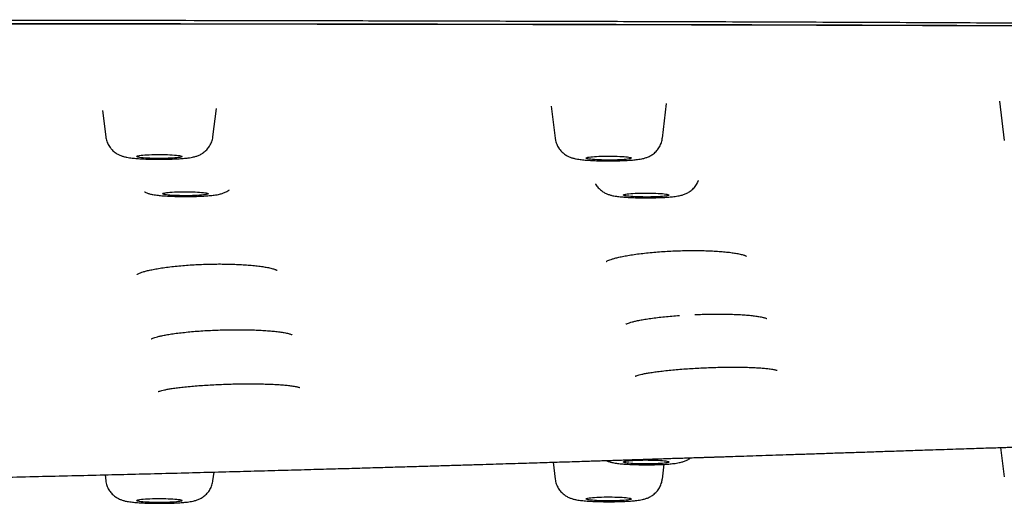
# Model space of a CAD drawing. Header units: millimetres. Extents: x 8 to 1894, y 12 to 2738.
# Tile 142 of 158: x 1135 to 1178, y 2656 to 2678. Entities that reach past the tile are written whole.
import ezdxf

# ---------------------------------------------------------------- set-up
doc = ezdxf.new("R2010")
doc.units = ezdxf.units.MM

msp = doc.modelspace()

# ---------------------------------------------------------------- linework, layer by layer
at = {"color": 7, "linetype": 'Continuous', "lineweight": 30}
for p, q in [((1163.156, 2672.447), (1163.345, 2673.982)), ((1177.991, 2674.085), (1178.205, 2672.352)), ((1138.522, 2673.665), (1138.663, 2672.517)), ((1143.379, 2672.517), (1143.532, 2673.759)), ((1158.265, 2673.866), (1158.44, 2672.447)), ((1178.045, 2658.829), (1178.205, 2657.531)), ((1158.348, 2658.182), (1158.44, 2657.437)), ((1163.156, 2657.437), (1163.236, 2658.089)), ((1138.631, 2657.626), (1138.663, 2657.367)), ((1143.379, 2657.367), (1143.426, 2657.748))]:
    msp.add_line(p, q, dxfattribs=at)
at = {"color": 7, "linetype": 'Continuous', "lineweight": 30, "flags": 128}
for points in [[(1140.024, 2671.638), (1140.022, 2671.648), (1140.034, 2671.659), (1140.06, 2671.669), (1140.099, 2671.678), (1140.152, 2671.688), (1140.216, 2671.696), (1140.292, 2671.704), (1140.378, 2671.711), (1140.473, 2671.718), (1140.576, 2671.723), (1140.685, 2671.727), (1140.799, 2671.73), (1140.916, 2671.731), (1141.034, 2671.732), (1141.152, 2671.731), (1141.269, 2671.729), (1141.381, 2671.726), (1141.489, 2671.722), (1141.59, 2671.716), (1141.684, 2671.71), (1141.768, 2671.703), (1141.841, 2671.694), (1141.903, 2671.686), (1141.952, 2671.676), (1141.989, 2671.666), (1142.012, 2671.656), (1142.021, 2671.646), (1142.016, 2671.636), (1141.997, 2671.626), (1141.964, 2671.616), (1141.918, 2671.606), (1141.859, 2671.597), (1141.789, 2671.589), (1141.708, 2671.581), (1141.617, 2671.575), (1141.518, 2671.569), (1141.412, 2671.564), (1141.3, 2671.561), (1141.185, 2671.559), (1141.067, 2671.558), (1140.949, 2671.558), (1140.831, 2671.559), (1140.716, 2671.562), (1140.606, 2671.565), (1140.501, 2671.57), (1140.404, 2671.576), (1140.315, 2671.583), (1140.236, 2671.591), (1140.168, 2671.599), (1140.113, 2671.608), (1140.07, 2671.618), (1140.04, 2671.628), (1140.024, 2671.638)], [(1159.8, 2671.569), (1159.8, 2671.579), (1159.813, 2671.59), (1159.841, 2671.6), (1159.882, 2671.609), (1159.936, 2671.618), (1160.002, 2671.627), (1160.079, 2671.635), (1160.166, 2671.642), (1160.262, 2671.648), (1160.366, 2671.653), (1160.475, 2671.657), (1160.589, 2671.66), (1160.707, 2671.661), (1160.825, 2671.661), (1160.943, 2671.661), (1161.059, 2671.658), (1161.171, 2671.655), (1161.279, 2671.651), (1161.379, 2671.645), (1161.471, 2671.639), (1161.554, 2671.631), (1161.626, 2671.623), (1161.686, 2671.614), (1161.735, 2671.605), (1161.769, 2671.595), (1161.791, 2671.585), (1161.798, 2671.575), (1161.791, 2671.564), (1161.771, 2671.554), (1161.736, 2671.544), (1161.689, 2671.535), (1161.629, 2671.526), (1161.557, 2671.518), (1161.475, 2671.51), (1161.383, 2671.504), (1161.283, 2671.498), (1161.176, 2671.494), (1161.064, 2671.49), (1160.948, 2671.488), (1160.83, 2671.487), (1160.712, 2671.487), (1160.595, 2671.489), (1160.48, 2671.492), (1160.37, 2671.496), (1160.266, 2671.501), (1160.17, 2671.507), (1160.082, 2671.513), (1160.005, 2671.521), (1159.938, 2671.53), (1159.884, 2671.539), (1159.842, 2671.549), (1159.814, 2671.559), (1159.8, 2671.569)], [(1141.164, 2670.004), (1141.171, 2670.015), (1141.192, 2670.025), (1141.227, 2670.035), (1141.275, 2670.044), (1141.335, 2670.053), (1141.407, 2670.061), (1141.489, 2670.069), (1141.581, 2670.075), (1141.682, 2670.081), (1141.789, 2670.085), (1141.901, 2670.088), (1142.017, 2670.091), (1142.135, 2670.092), (1142.253, 2670.091), (1142.37, 2670.09), (1142.485, 2670.087), (1142.594, 2670.083), (1142.698, 2670.078), (1142.794, 2670.072), (1142.882, 2670.065), (1142.959, 2670.057), (1143.025, 2670.049), (1143.08, 2670.04), (1143.121, 2670.03), (1143.149, 2670.02), (1143.163, 2670.01), (1143.163, 2669.999), (1143.149, 2669.989), (1143.121, 2669.979), (1143.08, 2669.969), (1143.025, 2669.96), (1142.959, 2669.952), (1142.882, 2669.944), (1142.794, 2669.937), (1142.698, 2669.931), (1142.594, 2669.926), (1142.485, 2669.922), (1142.37, 2669.919), (1142.253, 2669.918), (1142.135, 2669.917), (1142.017, 2669.918), (1141.901, 2669.92), (1141.789, 2669.924), (1141.682, 2669.928), (1141.581, 2669.934), (1141.489, 2669.94), (1141.407, 2669.948), (1141.335, 2669.956), (1141.275, 2669.965), (1141.227, 2669.974), (1141.192, 2669.984), (1141.171, 2669.994), (1141.164, 2670.004)], [(1161.445, 2669.947), (1161.452, 2669.957), (1161.473, 2669.967), (1161.507, 2669.977), (1161.555, 2669.987), (1161.615, 2669.996), (1161.687, 2670.004), (1161.77, 2670.011), (1161.862, 2670.018), (1161.962, 2670.023), (1162.069, 2670.028), (1162.181, 2670.031), (1162.297, 2670.033), (1162.415, 2670.034), (1162.534, 2670.034), (1162.651, 2670.032), (1162.765, 2670.029), (1162.875, 2670.026), (1162.979, 2670.021), (1163.075, 2670.015), (1163.162, 2670.008), (1163.24, 2670), (1163.306, 2669.991), (1163.36, 2669.982), (1163.401, 2669.972), (1163.429, 2669.962), (1163.443, 2669.952), (1163.443, 2669.942), (1163.429, 2669.931), (1163.401, 2669.921), (1163.36, 2669.912), (1163.306, 2669.903), (1163.24, 2669.894), (1163.162, 2669.886), (1163.075, 2669.879), (1162.979, 2669.873), (1162.875, 2669.868), (1162.765, 2669.864), (1162.651, 2669.862), (1162.534, 2669.86), (1162.415, 2669.86), (1162.297, 2669.861), (1162.181, 2669.863), (1162.069, 2669.866), (1161.962, 2669.871), (1161.862, 2669.876), (1161.77, 2669.883), (1161.687, 2669.89), (1161.615, 2669.898), (1161.555, 2669.907), (1161.507, 2669.917), (1161.473, 2669.926), (1161.452, 2669.937), (1161.445, 2669.947)], [(1161.445, 2658.192), (1161.452, 2658.202), (1161.473, 2658.212), (1161.507, 2658.222), (1161.555, 2658.231), (1161.615, 2658.24), (1161.687, 2658.249), (1161.77, 2658.256), (1161.862, 2658.262), (1161.962, 2658.268), (1162.069, 2658.272), (1162.181, 2658.276), (1162.297, 2658.278), (1162.415, 2658.279), (1162.534, 2658.278), (1162.651, 2658.277), (1162.765, 2658.274), (1162.875, 2658.27), (1162.979, 2658.265), (1163.075, 2658.259), (1163.162, 2658.252), (1163.24, 2658.244), (1163.306, 2658.236), (1163.36, 2658.227), (1163.401, 2658.217), (1163.429, 2658.207), (1163.443, 2658.197), (1163.443, 2658.186), (1163.429, 2658.176), (1163.401, 2658.166), (1163.36, 2658.156), (1163.306, 2658.147), (1163.24, 2658.139), (1163.162, 2658.131), (1163.075, 2658.124), (1162.979, 2658.118), (1162.875, 2658.113), (1162.765, 2658.109), (1162.651, 2658.106), (1162.534, 2658.105), (1162.415, 2658.104), (1162.297, 2658.105), (1162.181, 2658.108), (1162.069, 2658.111), (1161.962, 2658.115), (1161.862, 2658.121), (1161.77, 2658.127), (1161.687, 2658.135), (1161.615, 2658.143), (1161.555, 2658.152), (1161.507, 2658.161), (1161.473, 2658.171), (1161.452, 2658.181), (1161.445, 2658.192)], [(1159.8, 2656.57), (1159.814, 2656.58), (1159.842, 2656.59), (1159.884, 2656.6), (1159.938, 2656.609), (1160.005, 2656.617), (1160.082, 2656.625), (1160.17, 2656.632), (1160.266, 2656.638), (1160.37, 2656.643), (1160.48, 2656.647), (1160.595, 2656.65), (1160.712, 2656.651), (1160.83, 2656.651), (1160.948, 2656.65), (1161.064, 2656.648), (1161.176, 2656.645), (1161.283, 2656.64), (1161.383, 2656.635), (1161.475, 2656.628), (1161.557, 2656.621), (1161.629, 2656.613), (1161.689, 2656.604), (1161.736, 2656.594), (1161.771, 2656.584), (1161.791, 2656.574), (1161.798, 2656.564), (1161.791, 2656.554), (1161.769, 2656.543), (1161.735, 2656.534), (1161.686, 2656.524), (1161.626, 2656.515), (1161.554, 2656.507), (1161.471, 2656.5), (1161.379, 2656.493), (1161.279, 2656.488), (1161.171, 2656.483), (1161.059, 2656.48), (1160.943, 2656.478), (1160.825, 2656.477), (1160.707, 2656.477), (1160.589, 2656.479), (1160.475, 2656.482), (1160.366, 2656.486), (1160.262, 2656.491), (1160.166, 2656.497), (1160.079, 2656.504), (1160.002, 2656.511), (1159.936, 2656.52), (1159.882, 2656.529), (1159.841, 2656.539), (1159.813, 2656.549), (1159.8, 2656.559), (1159.8, 2656.57)], [(1140.024, 2656.501), (1140.04, 2656.511), (1140.07, 2656.521), (1140.113, 2656.53), (1140.168, 2656.539), (1140.236, 2656.548), (1140.315, 2656.556), (1140.404, 2656.562), (1140.501, 2656.568), (1140.606, 2656.573), (1140.716, 2656.577), (1140.831, 2656.579), (1140.949, 2656.581), (1141.067, 2656.581), (1141.185, 2656.58), (1141.3, 2656.578), (1141.412, 2656.574), (1141.518, 2656.57), (1141.617, 2656.564), (1141.708, 2656.557), (1141.789, 2656.55), (1141.859, 2656.541), (1141.918, 2656.532), (1141.964, 2656.523), (1141.997, 2656.513), (1142.016, 2656.503), (1142.021, 2656.492), (1142.012, 2656.482), (1141.989, 2656.472), (1141.952, 2656.462), (1141.903, 2656.453), (1141.841, 2656.444), (1141.768, 2656.436), (1141.684, 2656.429), (1141.59, 2656.422), (1141.489, 2656.417), (1141.381, 2656.413), (1141.269, 2656.409), (1141.152, 2656.408), (1141.034, 2656.407), (1140.916, 2656.407), (1140.799, 2656.409), (1140.685, 2656.412), (1140.576, 2656.416), (1140.473, 2656.421), (1140.378, 2656.427), (1140.292, 2656.434), (1140.216, 2656.442), (1140.152, 2656.451), (1140.099, 2656.46), (1140.06, 2656.47), (1140.034, 2656.48), (1140.022, 2656.49), (1140.024, 2656.501)]]:
    msp.add_lwpolyline(points, dxfattribs=at)
at = {"color": 7, "linetype": 'Continuous', "lineweight": 30}
for points, knots in [([(1269.53, 2668.346), (1269.528, 2668.418), (1269.524, 2668.561), (1269.495, 2668.774), (1269.45, 2668.985), (1269.388, 2669.194), (1269.312, 2669.398), (1269.224, 2669.599), (1269.123, 2669.795), (1269.011, 2669.987), (1268.887, 2670.177), (1268.753, 2670.363), (1268.609, 2670.546), (1268.456, 2670.725), (1268.331, 2670.86), (1268.241, 2670.953), (1268.191, 2671.003), (1268.139, 2671.054), (1268.086, 2671.104), (1268.029, 2671.158), (1267.939, 2671.241), (1267.815, 2671.352), (1267.632, 2671.509), (1267.418, 2671.684), (1267.168, 2671.877), (1266.908, 2672.066), (1266.638, 2672.253), (1266.44, 2672.381), (1266.326, 2672.454), (1266.298, 2672.471), (1266.27, 2672.489), (1266.242, 2672.507), (1266.211, 2672.526), (1266.178, 2672.546), (1266.141, 2672.569), (1266.057, 2672.621), (1265.926, 2672.701), (1265.749, 2672.808), (1265.568, 2672.916), (1265.381, 2673.026), (1265.188, 2673.137), (1264.999, 2673.245), (1264.812, 2673.348), (1264.628, 2673.448), (1264.454, 2673.54), (1264.289, 2673.625), (1264.133, 2673.703), (1263.996, 2673.77), (1263.878, 2673.826), (1263.782, 2673.87), (1263.715, 2673.9), (1263.678, 2673.917), (1263.667, 2673.922), (1263.655, 2673.927), (1263.644, 2673.932), (1263.632, 2673.937), (1263.551, 2673.973), (1263.395, 2674.038), (1263.156, 2674.133), (1262.908, 2674.223), (1262.651, 2674.31), (1262.403, 2674.388), (1262.168, 2674.457), (1261.946, 2674.518), (1261.718, 2674.577), (1261.471, 2674.637), (1261.131, 2674.715), (1260.684, 2674.809), (1260.118, 2674.919), (1259.51, 2675.028), (1258.86, 2675.135), (1258.156, 2675.244), (1257.401, 2675.352), (1256.595, 2675.461), (1255.755, 2675.566), (1254.883, 2675.668), (1253.977, 2675.768), (1253.055, 2675.863), (1252.12, 2675.955), (1251.174, 2676.042), (1250.199, 2676.127), (1249.194, 2676.211), (1248.14, 2676.294), (1247.037, 2676.376), (1245.884, 2676.458), (1244.704, 2676.536), (1243.498, 2676.612), (1242.265, 2676.685), (1241.143, 2676.747), (1240.141, 2676.8), (1239.266, 2676.844), (1238.379, 2676.886), (1237.48, 2676.927), (1236.569, 2676.966), (1235.646, 2677.003), (1234.648, 2677.042), (1233.571, 2677.08), (1232.413, 2677.118), (1231.239, 2677.153), (1230.239, 2677.18), (1229.42, 2677.2), (1228.785, 2677.215), (1228.146, 2677.229), (1227.518, 2677.241), (1226.918, 2677.252), (1226.242, 2677.263), (1225.464, 2677.275), (1224.556, 2677.286), (1223.61, 2677.295), (1222.667, 2677.302), (1221.73, 2677.308), (1221.05, 2677.311), (1220.599, 2677.313), (1220.385, 2677.314), (1220.169, 2677.314), (1219.952, 2677.315), (1219.734, 2677.316), (1219.514, 2677.316), (1217.95, 2677.319), (1215.031, 2677.326), (1210.743, 2677.342), (1206.417, 2677.361), (1202.054, 2677.383), (1197.682, 2677.407), (1193.302, 2677.433), (1188.915, 2677.459), (1184.497, 2677.484), (1180.048, 2677.508), (1175.568, 2677.53), (1171.058, 2677.549), (1166.517, 2677.566), (1162.793, 2677.578), (1159.892, 2677.586), (1157.824, 2677.592), (1155.77, 2677.597), (1153.736, 2677.603), (1151.726, 2677.607), (1149.723, 2677.612), (1146.419, 2677.619), (1141.823, 2677.627), (1135.946, 2677.637), (1131.673, 2677.643), (1128.994, 2677.647), (1127.898, 2677.649), (1126.802, 2677.65), (1125.708, 2677.651), (1124.615, 2677.653), (1123.549, 2677.654), (1121.906, 2677.656), (1119.669, 2677.658), (1116.883, 2677.66), (1114.137, 2677.662), (1111.435, 2677.664), (1108.69, 2677.665), (1105.901, 2677.667), (1103.087, 2677.668), (1100.247, 2677.668), (1097.383, 2677.669), (1094.477, 2677.669), (1092.526, 2677.669), (1091.543, 2677.669)], [0, 0, 0, 0, 0.009695, 0.019246, 0.028652, 0.037915, 0.047033, 0.055848, 0.064525, 0.073062, 0.081461, 0.08972, 0.097841, 0.105822, 0.113666, 0.11594, 0.118203, 0.120454, 0.122694, 0.125015, 0.127664, 0.133863, 0.139999, 0.148763, 0.157398, 0.165906, 0.174287, 0.182425, 0.183217, 0.184009, 0.184799, 0.185589, 0.186377, 0.187325, 0.188375, 0.189418, 0.194305, 0.199056, 0.20367, 0.208749, 0.213653, 0.21838, 0.22293, 0.227304, 0.2315, 0.235046, 0.238455, 0.241726, 0.24381, 0.245834, 0.247566, 0.247789, 0.248011, 0.248233, 0.248454, 0.248674, 0.248894, 0.253205, 0.257389, 0.261449, 0.265384, 0.269196, 0.272105, 0.27494, 0.277701, 0.280466, 0.283486, 0.288907, 0.294368, 0.299871, 0.305421, 0.31102, 0.316967, 0.322863, 0.328717, 0.334538, 0.340335, 0.346117, 0.35156, 0.357001, 0.362445, 0.367898, 0.373364, 0.379164, 0.384953, 0.390737, 0.396521, 0.40231, 0.408107, 0.412019, 0.415939, 0.419868, 0.423807, 0.427758, 0.431723, 0.435704, 0.440517, 0.44535, 0.450207, 0.455091, 0.457662, 0.460241, 0.46283, 0.465428, 0.467846, 0.470086, 0.473562, 0.477177, 0.480934, 0.484834, 0.488385, 0.49205, 0.492888, 0.493732, 0.494582, 0.495437, 0.496299, 0.497166, 0.498039, 0.514778, 0.531669, 0.548705, 0.565883, 0.583198, 0.600333, 0.617593, 0.634974, 0.652473, 0.670086, 0.687814, 0.705656, 0.723615, 0.731716, 0.739841, 0.74799, 0.755923, 0.763806, 0.771672, 0.779522, 0.802735, 0.825807, 0.84874, 0.853049, 0.857353, 0.861652, 0.865947, 0.870236, 0.874519, 0.878497, 0.889576, 0.90086, 0.911295, 0.921899, 0.932671, 0.943612, 0.954722, 0.965798, 0.977036, 0.988437, 1, 1, 1, 1]), ([(1091.543, 2677.512), (1093.161, 2677.512), (1096.381, 2677.512), (1101.187, 2677.511), (1105.945, 2677.509), (1110.655, 2677.507), (1115.29, 2677.505), (1119.85, 2677.502), (1124.335, 2677.499), (1128.774, 2677.496), (1133.195, 2677.493), (1137.598, 2677.49), (1141.983, 2677.488), (1146.319, 2677.485), (1150.607, 2677.481), (1154.848, 2677.476), (1159.041, 2677.469), (1161.985, 2677.463), (1163.705, 2677.458), (1164.219, 2677.457), (1164.745, 2677.456), (1165.273, 2677.455), (1165.804, 2677.453), (1166.582, 2677.451), (1167.611, 2677.448), (1168.847, 2677.445), (1170.05, 2677.441), (1171.215, 2677.437), (1172.376, 2677.434), (1174.506, 2677.427), (1177.591, 2677.415), (1181.478, 2677.399), (1185.183, 2677.382), (1188.706, 2677.365), (1192.192, 2677.347), (1195.641, 2677.33), (1199.052, 2677.314), (1202.424, 2677.298), (1205.759, 2677.284), (1208.924, 2677.272), (1211.924, 2677.262), (1214.649, 2677.255), (1216.777, 2677.25), (1218.007, 2677.248), (1218.461, 2677.248), (1218.602, 2677.247), (1218.743, 2677.247), (1218.883, 2677.247), (1219.024, 2677.247), (1219.66, 2677.246), (1220.779, 2677.243), (1222.365, 2677.234), (1223.913, 2677.22), (1225.423, 2677.202), (1226.896, 2677.18), (1228.276, 2677.155), (1229.566, 2677.127), (1230.771, 2677.098), (1231.676, 2677.073), (1232.292, 2677.055), (1232.631, 2677.045), (1232.968, 2677.034), (1233.301, 2677.023), (1233.633, 2677.012), (1233.962, 2677.001), (1234.289, 2676.989), (1234.969, 2676.964), (1235.994, 2676.925), (1237.35, 2676.868), (1238.678, 2676.807), (1239.981, 2676.743), (1241.257, 2676.676), (1242.483, 2676.606), (1243.66, 2676.535), (1244.79, 2676.463), (1245.897, 2676.389), (1246.98, 2676.311), (1248.057, 2676.23), (1249.124, 2676.145), (1250.178, 2676.057), (1251.2, 2675.965), (1252.191, 2675.871), (1253.151, 2675.774), (1254.062, 2675.677), (1254.925, 2675.578), (1255.741, 2675.48), (1256.523, 2675.379), (1257.268, 2675.277), (1257.95, 2675.177), (1258.572, 2675.079), (1259.14, 2674.984), (1259.677, 2674.887), (1260.121, 2674.801), (1260.479, 2674.727), (1260.755, 2674.667), (1261.009, 2674.608), (1261.248, 2674.55), (1261.5, 2674.484), (1261.762, 2674.411), (1262.033, 2674.329), (1262.294, 2674.244), (1262.535, 2674.16), (1262.758, 2674.077), (1262.956, 2673.998), (1263.088, 2673.942), (1263.16, 2673.911), (1263.182, 2673.901), (1263.205, 2673.891), (1263.227, 2673.881), (1263.249, 2673.871), (1263.338, 2673.831), (1263.491, 2673.76), (1263.707, 2673.655), (1263.922, 2673.547), (1264.137, 2673.435), (1264.352, 2673.319), (1264.567, 2673.199), (1264.781, 2673.076), (1264.974, 2672.962), (1265.146, 2672.858), (1265.297, 2672.765), (1265.448, 2672.67), (1265.6, 2672.573), (1265.733, 2672.486), (1265.848, 2672.411), (1265.944, 2672.347), (1266.036, 2672.285), (1266.126, 2672.225), (1266.212, 2672.165), (1266.361, 2672.062), (1266.567, 2671.913), (1266.822, 2671.719), (1267.063, 2671.524), (1267.29, 2671.33), (1267.5, 2671.137), (1267.695, 2670.946), (1267.866, 2670.766), (1268.017, 2670.595), (1268.148, 2670.434), (1268.269, 2670.274), (1268.38, 2670.114), (1268.484, 2669.95), (1268.58, 2669.783), (1268.667, 2669.614), (1268.747, 2669.438), (1268.819, 2669.257), (1268.881, 2669.069), (1268.931, 2668.879), (1268.967, 2668.686), (1268.992, 2668.491), (1268.995, 2668.36), (1268.996, 2668.294)], [0, 0, 0, 0, 0.019097, 0.038006, 0.056729, 0.075263, 0.09361, 0.111445, 0.129098, 0.146569, 0.163856, 0.181307, 0.198567, 0.215639, 0.232525, 0.249226, 0.265742, 0.282078, 0.284014, 0.286077, 0.288149, 0.290232, 0.292325, 0.294429, 0.299427, 0.304483, 0.309046, 0.313654, 0.31825, 0.322779, 0.33884, 0.354728, 0.368766, 0.382663, 0.396416, 0.410024, 0.423485, 0.436799, 0.449962, 0.462973, 0.474296, 0.485498, 0.495256, 0.499519, 0.500076, 0.500632, 0.501189, 0.501745, 0.5023, 0.502856, 0.509282, 0.51557, 0.521727, 0.527759, 0.533671, 0.53947, 0.544484, 0.549419, 0.554278, 0.555696, 0.557107, 0.558513, 0.559912, 0.561306, 0.562694, 0.564076, 0.565452, 0.571364, 0.577245, 0.583101, 0.588937, 0.594758, 0.600568, 0.606041, 0.611514, 0.616989, 0.622473, 0.627968, 0.633749, 0.639531, 0.645319, 0.651119, 0.656939, 0.662786, 0.66833, 0.673913, 0.679481, 0.685027, 0.690563, 0.695468, 0.700365, 0.705258, 0.710148, 0.713222, 0.716162, 0.718907, 0.721679, 0.724516, 0.728153, 0.731894, 0.735739, 0.73969, 0.743254, 0.746902, 0.750182, 0.750616, 0.751051, 0.751488, 0.751926, 0.752364, 0.752804, 0.757205, 0.761777, 0.766518, 0.771429, 0.77651, 0.781761, 0.78718, 0.792768, 0.796802, 0.80092, 0.805121, 0.809405, 0.813784, 0.816667, 0.819491, 0.822257, 0.824965, 0.827614, 0.830197, 0.838873, 0.847556, 0.856248, 0.86495, 0.873663, 0.882165, 0.890517, 0.89777, 0.904974, 0.91196, 0.919052, 0.926283, 0.933651, 0.941157, 0.9488, 0.956955, 0.965262, 0.973719, 0.982328, 0.991088, 1, 1, 1, 1]), ([(1091.543, 2677.512), (1094.215, 2677.512), (1099.559, 2677.512), (1107.575, 2677.512), (1115.591, 2677.511), (1123.605, 2677.508), (1131.571, 2677.504), (1139.487, 2677.497), (1147.355, 2677.488), (1155.221, 2677.477), (1163.138, 2677.461), (1171.105, 2677.439), (1179.124, 2677.41), (1187.14, 2677.375), (1195.153, 2677.334), (1203.164, 2677.297), (1211.167, 2677.26), (1217, 2677.25), (1220.657, 2677.244), (1222.142, 2677.238), (1223.622, 2677.228), (1225.095, 2677.213), (1226.557, 2677.193), (1227.978, 2677.167), (1229.357, 2677.137), (1230.695, 2677.103), (1232.019, 2677.065), (1233.329, 2677.023), (1234.652, 2676.977), (1235.987, 2676.925), (1237.333, 2676.868), (1238.661, 2676.808), (1239.969, 2676.743), (1241.253, 2676.675), (1242.487, 2676.605), (1243.671, 2676.534), (1244.805, 2676.462), (1245.913, 2676.387), (1246.995, 2676.31), (1248.073, 2676.229), (1249.145, 2676.144), (1250.209, 2676.054), (1251.242, 2675.961), (1252.243, 2675.866), (1253.208, 2675.769), (1254.118, 2675.671), (1254.973, 2675.574), (1255.776, 2675.476), (1256.544, 2675.377), (1257.277, 2675.276), (1257.954, 2675.176), (1258.581, 2675.077), (1259.161, 2674.98), (1259.711, 2674.88), (1260.23, 2674.78), (1260.716, 2674.677), (1261.167, 2674.572), (1261.594, 2674.463), (1261.991, 2674.348), (1262.36, 2674.227), (1262.694, 2674.105), (1262.999, 2673.983), (1263.335, 2673.834), (1263.696, 2673.661), (1264.075, 2673.462), (1264.431, 2673.264), (1264.772, 2673.066), (1265.141, 2672.849), (1265.53, 2672.613), (1265.93, 2672.358), (1266.346, 2672.075), (1266.768, 2671.763), (1267.185, 2671.423), (1267.561, 2671.083), (1267.896, 2670.738), (1268.189, 2670.39), (1268.438, 2670.039), (1268.642, 2669.687), (1268.8, 2669.337), (1268.913, 2668.987), (1268.983, 2668.639), (1268.992, 2668.409), (1268.996, 2668.294)], [0, 0, 0, 0, 0.03154, 0.06308, 0.094619, 0.126158, 0.157697, 0.188673, 0.219649, 0.250626, 0.281603, 0.31321, 0.344818, 0.376428, 0.408038, 0.439649, 0.471258, 0.502868, 0.508741, 0.514621, 0.5205, 0.526373, 0.532235, 0.538085, 0.543584, 0.54907, 0.554549, 0.560026, 0.565505, 0.57133, 0.577176, 0.583035, 0.588899, 0.594762, 0.600615, 0.606115, 0.611604, 0.617084, 0.622562, 0.628041, 0.633867, 0.639713, 0.645571, 0.651435, 0.657298, 0.663152, 0.668653, 0.674142, 0.679622, 0.6851, 0.690579, 0.695571, 0.70058, 0.705598, 0.710621, 0.715643, 0.72066, 0.725663, 0.731141, 0.7366, 0.742046, 0.747484, 0.752918, 0.761589, 0.770258, 0.778926, 0.787595, 0.796265, 0.807618, 0.818974, 0.830333, 0.845553, 0.860782, 0.876021, 0.891263, 0.90681, 0.922352, 0.937889, 0.953422, 0.968951, 0.984477, 1, 1, 1, 1]), ([(1091.543, 2677.501), (1091.85, 2677.501), (1092.448, 2677.501), (1093.318, 2677.501), (1094.136, 2677.501), (1094.902, 2677.501), (1095.613, 2677.501), (1096.268, 2677.501), (1096.87, 2677.501), (1097.421, 2677.501), (1097.907, 2677.501), (1098.331, 2677.501), (1098.706, 2677.501), (1099.064, 2677.501), (1099.419, 2677.501), (1099.777, 2677.501), (1100.136, 2677.501), (1100.498, 2677.501), (1101.178, 2677.501), (1102.183, 2677.501), (1103.512, 2677.501), (1104.848, 2677.501), (1107.328, 2677.501), (1110.954, 2677.501), (1116.974, 2677.5), (1124.242, 2677.498), (1132.455, 2677.494), (1140.362, 2677.488), (1147.964, 2677.479), (1155.564, 2677.468), (1162.891, 2677.454), (1169.944, 2677.435), (1176.724, 2677.413), (1183.502, 2677.386), (1190.278, 2677.354), (1197.051, 2677.321), (1203.822, 2677.291), (1210.589, 2677.261), (1215.579, 2677.248), (1218.792, 2677.244), (1220.228, 2677.242), (1221.662, 2677.237), (1223.095, 2677.229), (1224.523, 2677.217), (1225.918, 2677.2), (1227.275, 2677.178), (1228.595, 2677.152), (1229.905, 2677.121), (1231.202, 2677.087), (1232.512, 2677.048), (1233.834, 2677.004), (1235.168, 2676.955), (1236.485, 2676.902), (1237.787, 2676.846), (1239.071, 2676.785), (1240.309, 2676.723), (1241.503, 2676.659), (1242.651, 2676.593), (1243.775, 2676.525), (1244.876, 2676.455), (1245.974, 2676.38), (1247.067, 2676.302), (1248.154, 2676.219), (1249.213, 2676.134), (1250.244, 2676.047), (1251.244, 2675.957), (1252.195, 2675.866), (1253.096, 2675.776), (1253.947, 2675.685), (1254.766, 2675.592), (1255.551, 2675.498), (1256.351, 2675.395), (1257.157, 2675.285), (1257.962, 2675.166), (1258.618, 2675.061), (1259.143, 2674.971), (1259.559, 2674.896), (1259.964, 2674.818), (1260.332, 2674.743), (1260.665, 2674.671), (1260.958, 2674.603), (1261.228, 2674.536), (1261.47, 2674.472), (1261.662, 2674.418), (1261.813, 2674.373), (1261.931, 2674.336), (1262.039, 2674.301), (1262.139, 2674.268), (1262.233, 2674.236), (1262.326, 2674.203), (1262.423, 2674.167), (1262.527, 2674.128), (1262.637, 2674.085), (1262.751, 2674.039), (1262.867, 2673.99), (1263.034, 2673.918), (1263.239, 2673.823), (1263.489, 2673.701), (1263.732, 2673.576), (1263.973, 2673.445), (1264.157, 2673.341), (1264.292, 2673.264), (1264.382, 2673.212), (1264.467, 2673.163), (1264.549, 2673.115), (1264.628, 2673.068), (1264.708, 2673.022), (1264.8, 2672.967), (1264.907, 2672.903), (1265.029, 2672.83), (1265.153, 2672.754), (1265.31, 2672.657), (1265.493, 2672.542), (1265.698, 2672.409), (1265.892, 2672.278), (1266.079, 2672.147), (1266.233, 2672.036), (1266.357, 2671.942), (1266.456, 2671.867), (1266.554, 2671.791), (1266.642, 2671.72), (1266.72, 2671.657), (1266.785, 2671.602), (1266.845, 2671.552), (1266.902, 2671.503), (1266.957, 2671.455), (1267.014, 2671.404), (1267.073, 2671.351), (1267.135, 2671.294), (1267.197, 2671.235), (1267.26, 2671.175), (1267.337, 2671.099), (1267.429, 2671.006), (1267.532, 2670.896), (1267.612, 2670.806), (1267.673, 2670.736), (1267.714, 2670.686), (1267.756, 2670.636), (1267.796, 2670.586), (1267.833, 2670.538), (1267.867, 2670.493), (1267.895, 2670.455), (1267.918, 2670.423), (1267.937, 2670.397), (1267.955, 2670.373), (1267.972, 2670.348), (1267.99, 2670.321), (1268.01, 2670.292), (1268.033, 2670.258), (1268.057, 2670.22), (1268.084, 2670.178), (1268.112, 2670.133), (1268.139, 2670.088), (1268.173, 2670.029), (1268.213, 2669.958), (1268.252, 2669.882), (1268.284, 2669.816), (1268.31, 2669.761), (1268.333, 2669.708), (1268.354, 2669.658), (1268.374, 2669.61), (1268.393, 2669.561), (1268.412, 2669.51), (1268.427, 2669.465), (1268.439, 2669.429), (1268.447, 2669.401), (1268.456, 2669.373), (1268.465, 2669.343), (1268.474, 2669.31), (1268.483, 2669.275), (1268.493, 2669.236), (1268.502, 2669.195), (1268.511, 2669.151), (1268.52, 2669.104), (1268.528, 2669.056), (1268.536, 2669.006), (1268.542, 2668.955), (1268.548, 2668.901), (1268.551, 2668.86), (1268.553, 2668.836), (1268.553, 2668.831)], [0, 0, 0, 0, 0.003656, 0.007107, 0.010352, 0.013391, 0.016225, 0.018808, 0.021192, 0.023378, 0.025366, 0.026973, 0.028424, 0.029826, 0.031236, 0.032654, 0.03408, 0.035515, 0.036957, 0.042176, 0.047471, 0.052769, 0.058067, 0.07699, 0.095912, 0.129703, 0.163496, 0.193669, 0.223841, 0.254014, 0.284186, 0.311124, 0.338063, 0.365002, 0.39194, 0.418879, 0.445819, 0.472756, 0.499698, 0.505412, 0.51113, 0.516856, 0.522585, 0.528315, 0.534044, 0.539444, 0.544838, 0.550225, 0.555609, 0.560988, 0.566694, 0.572403, 0.578125, 0.583858, 0.589597, 0.595339, 0.600749, 0.606152, 0.611545, 0.616931, 0.622311, 0.628017, 0.633723, 0.639441, 0.64517, 0.650907, 0.656648, 0.662059, 0.667465, 0.67286, 0.678247, 0.683627, 0.690016, 0.696406, 0.70281, 0.706593, 0.71041, 0.714339, 0.718379, 0.721689, 0.72506, 0.728321, 0.731393, 0.734278, 0.736068, 0.737778, 0.73941, 0.740962, 0.742436, 0.743905, 0.745551, 0.747357, 0.749324, 0.751451, 0.753735, 0.756051, 0.761411, 0.766632, 0.77267, 0.77857, 0.784349, 0.786763, 0.789087, 0.79132, 0.793463, 0.795514, 0.797575, 0.799736, 0.802872, 0.806198, 0.809698, 0.813196, 0.819437, 0.825523, 0.831558, 0.837592, 0.84367, 0.847107, 0.850616, 0.854199, 0.857826, 0.860537, 0.863085, 0.86547, 0.867691, 0.869931, 0.872307, 0.874835, 0.877517, 0.880337, 0.88318, 0.886021, 0.891221, 0.896429, 0.901784, 0.904134, 0.906516, 0.908931, 0.911378, 0.913726, 0.915886, 0.917856, 0.919271, 0.920569, 0.921751, 0.922947, 0.92427, 0.92572, 0.927297, 0.92924, 0.931347, 0.933595, 0.935833, 0.938034, 0.942248, 0.946318, 0.949137, 0.951835, 0.954385, 0.956788, 0.959044, 0.961383, 0.963869, 0.966504, 0.967799, 0.969126, 0.970487, 0.971907, 0.973477, 0.975318, 0.977338, 0.979539, 0.98192, 0.984481, 0.987222, 0.989972, 0.992881, 0.99595, 0.999179, 1, 1, 1, 1]), ([(1138.665, 2672.517), (1138.666, 2672.501), (1138.672, 2672.449), (1138.693, 2672.364), (1138.726, 2672.264), (1138.77, 2672.17), (1138.821, 2672.083), (1138.868, 2672.019), (1138.898, 2671.984), (1138.906, 2671.975)], [0, 0, 0, 0, 0.078187, 0.257138, 0.432242, 0.603689, 0.771582, 0.935902, 1, 1, 1, 1]), ([(1138.906, 2671.975), (1138.93, 2671.949), (1138.974, 2671.901), (1139.046, 2671.84), (1139.116, 2671.79), (1139.186, 2671.747), (1139.255, 2671.712), (1139.321, 2671.684), (1139.386, 2671.661), (1139.451, 2671.641), (1139.522, 2671.623), (1139.606, 2671.606), (1139.705, 2671.59), (1139.816, 2671.575), (1139.927, 2671.564), (1140.043, 2671.554), (1140.164, 2671.546), (1140.291, 2671.539), (1140.422, 2671.533), (1140.555, 2671.528), (1140.691, 2671.525), (1140.828, 2671.523), (1140.967, 2671.522), (1141.106, 2671.522), (1141.244, 2671.523), (1141.381, 2671.526), (1141.515, 2671.529), (1141.646, 2671.534), (1141.773, 2671.54), (1141.896, 2671.547), (1142.015, 2671.555), (1142.129, 2671.565), (1142.242, 2671.577), (1142.358, 2671.593), (1142.464, 2671.611), (1142.558, 2671.632), (1142.633, 2671.653), (1142.703, 2671.677), (1142.774, 2671.706), (1142.848, 2671.743), (1142.923, 2671.788), (1142.999, 2671.842), (1143.073, 2671.907), (1143.143, 2671.98), (1143.206, 2672.061), (1143.261, 2672.15), (1143.307, 2672.244), (1143.343, 2672.344), (1143.367, 2672.435), (1143.374, 2672.494), (1143.377, 2672.517)], [0, 0, 0, 0, 0.018126, 0.033981, 0.049467, 0.06441, 0.078868, 0.09309, 0.107553, 0.122829, 0.140003, 0.160955, 0.190093, 0.21865, 0.24463, 0.269178, 0.294949, 0.319826, 0.344167, 0.368171, 0.39196, 0.41561, 0.43918, 0.462715, 0.486253, 0.509823, 0.533467, 0.557236, 0.581197, 0.605442, 0.630116, 0.655459, 0.681918, 0.710484, 0.744042, 0.767057, 0.783861, 0.799636, 0.815043, 0.830529, 0.846544, 0.86322, 0.880428, 0.897991, 0.915777, 0.933704, 0.951719, 0.96979, 0.987899, 1, 1, 1, 1]), ([(1158.442, 2672.446), (1158.444, 2672.43), (1158.449, 2672.379), (1158.47, 2672.293), (1158.504, 2672.193), (1158.547, 2672.099), (1158.588, 2672.03), (1158.614, 2671.993), (1158.62, 2671.984)], [0, 0, 0, 0, 0.095801, 0.311013, 0.521601, 0.72779, 0.929705, 1, 1, 1, 1]), ([(1158.62, 2671.984), (1158.642, 2671.955), (1158.682, 2671.902), (1158.75, 2671.832), (1158.819, 2671.773), (1158.89, 2671.722), (1158.96, 2671.679), (1159.029, 2671.644), (1159.095, 2671.615), (1159.16, 2671.591), (1159.225, 2671.572), (1159.295, 2671.554), (1159.379, 2671.536), (1159.476, 2671.52), (1159.586, 2671.506), (1159.698, 2671.494), (1159.813, 2671.484), (1159.934, 2671.476), (1160.062, 2671.469), (1160.192, 2671.463), (1160.325, 2671.458), (1160.461, 2671.455), (1160.598, 2671.453), (1160.737, 2671.451), (1160.876, 2671.452), (1161.014, 2671.453), (1161.151, 2671.455), (1161.285, 2671.459), (1161.416, 2671.463), (1161.544, 2671.469), (1161.667, 2671.476), (1161.786, 2671.485), (1161.9, 2671.494), (1162.013, 2671.506), (1162.128, 2671.521), (1162.234, 2671.539), (1162.328, 2671.56), (1162.404, 2671.581), (1162.473, 2671.604), (1162.544, 2671.633), (1162.618, 2671.669), (1162.693, 2671.713), (1162.769, 2671.766), (1162.843, 2671.83), (1162.914, 2671.902), (1162.977, 2671.983), (1163.033, 2672.071), (1163.08, 2672.165), (1163.117, 2672.264), (1163.143, 2672.358), (1163.151, 2672.42), (1163.154, 2672.447)], [0, 0, 0, 0, 0.017988, 0.03404, 0.049761, 0.064998, 0.079712, 0.093941, 0.107922, 0.122116, 0.137068, 0.15382, 0.174157, 0.202197, 0.230478, 0.256121, 0.28031, 0.305702, 0.330188, 0.354132, 0.377739, 0.401127, 0.424378, 0.447546, 0.470677, 0.49381, 0.516972, 0.540205, 0.563558, 0.587095, 0.610906, 0.635129, 0.659993, 0.685923, 0.713846, 0.746414, 0.769371, 0.786013, 0.801593, 0.816738, 0.83193, 0.847609, 0.86394, 0.880811, 0.898045, 0.915509, 0.933117, 0.950816, 0.968572, 0.986367, 1, 1, 1, 1]), ([(1160.214, 2670.44), (1160.216, 2670.436), (1160.234, 2670.402), (1160.274, 2670.345), (1160.335, 2670.269), (1160.401, 2670.201), (1160.47, 2670.142), (1160.541, 2670.091), (1160.611, 2670.049), (1160.679, 2670.014), (1160.746, 2669.986), (1160.811, 2669.963), (1160.876, 2669.943), (1160.946, 2669.925), (1161.031, 2669.908), (1161.13, 2669.892), (1161.241, 2669.877), (1161.353, 2669.866), (1161.468, 2669.856), (1161.589, 2669.848), (1161.717, 2669.841), (1161.847, 2669.835), (1161.98, 2669.831), (1162.116, 2669.827), (1162.254, 2669.825), (1162.392, 2669.824), (1162.531, 2669.824), (1162.67, 2669.825), (1162.806, 2669.828), (1162.94, 2669.831), (1163.071, 2669.836), (1163.198, 2669.842), (1163.321, 2669.849), (1163.44, 2669.858), (1163.554, 2669.868), (1163.667, 2669.88), (1163.783, 2669.895), (1163.889, 2669.913), (1163.983, 2669.935), (1164.058, 2669.956), (1164.128, 2669.98), (1164.199, 2670.009), (1164.273, 2670.046), (1164.349, 2670.091), (1164.424, 2670.146), (1164.498, 2670.21), (1164.568, 2670.284), (1164.631, 2670.365), (1164.685, 2670.454), (1164.723, 2670.527), (1164.738, 2670.572), (1164.742, 2670.583)], [0, 0, 0, 0, 0.00244, 0.019727, 0.036637, 0.053151, 0.069229, 0.084813, 0.099859, 0.114418, 0.128743, 0.143315, 0.158716, 0.176044, 0.197205, 0.226693, 0.255409, 0.281552, 0.306264, 0.332207, 0.357257, 0.381768, 0.405944, 0.429903, 0.453723, 0.477463, 0.501168, 0.524877, 0.548618, 0.572435, 0.596378, 0.620515, 0.64494, 0.669799, 0.695335, 0.722004, 0.750813, 0.784713, 0.807754, 0.824657, 0.840532, 0.856052, 0.871656, 0.887799, 0.904607, 0.921948, 0.939643, 0.957562, 0.97562, 0.993767, 1, 1, 1, 1]), ([(1140.361, 2670.092), (1140.374, 2670.086), (1140.409, 2670.067), (1140.465, 2670.044), (1140.53, 2670.02), (1140.596, 2670), (1140.666, 2669.983), (1140.751, 2669.965), (1140.85, 2669.949), (1140.961, 2669.935), (1141.072, 2669.923), (1141.188, 2669.914), (1141.309, 2669.905), (1141.436, 2669.898), (1141.567, 2669.893), (1141.7, 2669.888), (1141.836, 2669.885), (1141.973, 2669.883), (1142.112, 2669.881), (1142.251, 2669.882), (1142.389, 2669.883), (1142.526, 2669.885), (1142.66, 2669.889), (1142.791, 2669.894), (1142.918, 2669.9), (1143.041, 2669.907), (1143.159, 2669.915), (1143.274, 2669.925), (1143.387, 2669.937), (1143.503, 2669.953), (1143.609, 2669.971), (1143.702, 2669.992), (1143.778, 2670.014), (1143.848, 2670.037), (1143.919, 2670.067), (1143.993, 2670.104), (1144.055, 2670.14), (1144.091, 2670.166), (1144.103, 2670.175)], [0, 0, 0, 0, 0.010394, 0.028537, 0.046994, 0.0665, 0.088446, 0.115249, 0.152596, 0.188967, 0.222079, 0.253378, 0.286236, 0.317962, 0.349008, 0.379627, 0.409972, 0.440142, 0.47021, 0.500234, 0.530262, 0.560331, 0.590496, 0.620822, 0.651393, 0.682329, 0.713814, 0.746156, 0.779934, 0.816422, 0.859358, 0.888541, 0.90995, 0.930056, 0.949712, 0.969476, 0.989922, 1, 1, 1, 1]), ([(1160.69, 2667.021), (1160.69, 2667.021), (1160.69, 2667.019), (1160.705, 2667.03), (1160.758, 2667.057), (1160.847, 2667.094), (1160.961, 2667.133), (1161.109, 2667.176), (1161.292, 2667.22), (1161.513, 2667.265), (1161.772, 2667.31), (1162.063, 2667.352), (1162.374, 2667.389), (1162.698, 2667.422), (1163.03, 2667.45), (1163.367, 2667.472), (1163.703, 2667.488), (1164.036, 2667.499), (1164.363, 2667.504), (1164.683, 2667.504), (1164.995, 2667.499), (1165.298, 2667.488), (1165.587, 2667.472), (1165.86, 2667.451), (1166.112, 2667.425), (1166.336, 2667.393), (1166.506, 2667.362), (1166.626, 2667.334), (1166.705, 2667.313), (1166.764, 2667.294), (1166.806, 2667.278), (1166.834, 2667.265), (1166.85, 2667.257), (1166.854, 2667.255), (1166.854, 2667.255), (1166.854, 2667.255)], [0, 0, 0, 0, 0.003468, 0.030562, 0.05874, 0.088373, 0.119986, 0.153583, 0.18916, 0.226728, 0.266295, 0.306945, 0.347197, 0.386999, 0.426306, 0.465083, 0.503316, 0.541026, 0.57825, 0.615223, 0.652619, 0.690484, 0.728816, 0.767628, 0.806957, 0.846608, 0.886397, 0.911026, 0.932991, 0.952311, 0.968999, 0.983076, 0.994566, 0.999219, 1, 1, 1, 1]), ([(1140.041, 2666.455), (1140.041, 2666.455), (1140.041, 2666.453), (1140.055, 2666.463), (1140.107, 2666.491), (1140.195, 2666.527), (1140.309, 2666.566), (1140.456, 2666.607), (1140.638, 2666.65), (1140.859, 2666.694), (1141.118, 2666.737), (1141.408, 2666.777), (1141.719, 2666.813), (1142.043, 2666.843), (1142.376, 2666.868), (1142.712, 2666.888), (1143.049, 2666.901), (1143.382, 2666.909), (1143.709, 2666.911), (1144.029, 2666.908), (1144.341, 2666.899), (1144.643, 2666.885), (1144.933, 2666.866), (1145.206, 2666.842), (1145.458, 2666.813), (1145.682, 2666.778), (1145.851, 2666.745), (1145.971, 2666.715), (1146.05, 2666.692), (1146.109, 2666.672), (1146.151, 2666.655), (1146.179, 2666.643), (1146.195, 2666.634), (1146.199, 2666.632), (1146.199, 2666.632), (1146.199, 2666.632)], [0, 0, 0, 0, 0.002936, 0.03005, 0.058249, 0.087906, 0.119546, 0.153177, 0.188794, 0.226407, 0.266025, 0.30673, 0.347037, 0.386892, 0.426251, 0.465078, 0.503363, 0.541123, 0.578397, 0.615418, 0.652863, 0.690776, 0.729156, 0.768016, 0.807394, 0.847093, 0.886925, 0.911536, 0.933421, 0.952596, 0.969078, 0.982886, 0.994045, 0.998584, 1, 1, 1, 1]), ([(1161.55, 2664.26), (1161.55, 2664.26), (1161.55, 2664.259), (1161.565, 2664.268), (1161.621, 2664.292), (1161.713, 2664.325), (1161.83, 2664.36), (1161.98, 2664.397), (1162.165, 2664.437), (1162.387, 2664.477), (1162.647, 2664.517), (1162.938, 2664.555), (1163.25, 2664.589), (1163.573, 2664.62), (1163.796, 2664.637), (1163.906, 2664.645)], [0, 0, 0, 0, 0.005482, 0.069375, 0.13584, 0.20573, 0.280238, 0.359375, 0.443138, 0.531559, 0.624667, 0.720302, 0.814992, 0.908616, 1, 1, 1, 1]), ([(1164.586, 2664.684), (1164.696, 2664.688), (1164.915, 2664.696), (1165.24, 2664.703), (1165.56, 2664.706), (1165.872, 2664.704), (1166.175, 2664.698), (1166.465, 2664.687), (1166.739, 2664.672), (1166.991, 2664.652), (1167.217, 2664.627), (1167.388, 2664.602), (1167.511, 2664.579), (1167.592, 2664.561), (1167.663, 2664.542), (1167.713, 2664.526), (1167.746, 2664.511), (1167.747, 2664.511), (1167.748, 2664.511)], [0, 0, 0, 0, 0.07388, 0.147661, 0.220941, 0.295065, 0.370127, 0.44613, 0.523104, 0.601129, 0.679809, 0.758811, 0.80835, 0.853454, 0.894145, 0.946952, 0.99001, 1, 1, 1, 1]), ([(1140.662, 2663.613), (1140.662, 2663.613), (1140.662, 2663.611), (1140.676, 2663.62), (1140.731, 2663.644), (1140.822, 2663.676), (1140.939, 2663.709), (1141.089, 2663.745), (1141.273, 2663.783), (1141.495, 2663.821), (1141.756, 2663.858), (1142.047, 2663.893), (1142.358, 2663.925), (1142.683, 2663.952), (1143.015, 2663.975), (1143.352, 2663.993), (1143.689, 2664.006), (1144.022, 2664.014), (1144.349, 2664.018), (1144.668, 2664.017), (1144.98, 2664.012), (1145.283, 2664.002), (1145.574, 2663.988), (1145.847, 2663.97), (1146.1, 2663.946), (1146.325, 2663.919), (1146.497, 2663.892), (1146.62, 2663.867), (1146.701, 2663.848), (1146.772, 2663.828), (1146.823, 2663.811), (1146.856, 2663.796), (1146.857, 2663.796), (1146.858, 2663.796)], [0, 0, 0, 0, 0.001335, 0.028321, 0.05639, 0.085908, 0.117376, 0.150802, 0.186184, 0.223536, 0.26287, 0.303273, 0.343278, 0.382831, 0.421889, 0.460419, 0.498409, 0.535878, 0.572859, 0.60959, 0.646742, 0.684364, 0.722457, 0.761037, 0.800145, 0.839581, 0.879177, 0.903997, 0.926578, 0.946933, 0.973313, 0.994774, 1, 1, 1, 1]), ([(1161.967, 2661.974), (1161.967, 2661.974), (1161.968, 2661.973), (1161.986, 2661.981), (1162.045, 2662.002), (1162.139, 2662.029), (1162.259, 2662.058), (1162.411, 2662.09), (1162.597, 2662.122), (1162.821, 2662.156), (1163.082, 2662.19), (1163.374, 2662.223), (1163.687, 2662.254), (1164.011, 2662.281), (1164.344, 2662.305), (1164.681, 2662.325), (1165.018, 2662.341), (1165.352, 2662.354), (1165.679, 2662.362), (1165.998, 2662.367), (1166.311, 2662.369), (1166.614, 2662.367), (1166.905, 2662.361), (1167.179, 2662.351), (1167.433, 2662.337), (1167.66, 2662.32), (1167.834, 2662.301), (1167.959, 2662.284), (1168.043, 2662.27), (1168.118, 2662.255), (1168.173, 2662.242), (1168.204, 2662.231), (1168.206, 2662.232), (1168.206, 2662.232)], [0, 0, 0, 0, 0.004247, 0.030939, 0.058745, 0.087986, 0.119136, 0.152203, 0.187186, 0.224104, 0.262972, 0.302884, 0.342398, 0.381463, 0.420038, 0.45809, 0.495608, 0.532609, 0.569125, 0.605393, 0.642081, 0.679238, 0.71687, 0.754993, 0.793649, 0.832638, 0.871813, 0.896736, 0.919941, 0.941434, 0.970474, 0.995726, 1, 1, 1, 1]), ([(1140.962, 2661.29), (1140.962, 2661.289), (1140.961, 2661.288), (1140.979, 2661.295), (1141.037, 2661.315), (1141.131, 2661.342), (1141.251, 2661.369), (1141.403, 2661.399), (1141.589, 2661.43), (1141.812, 2661.461), (1142.074, 2661.492), (1142.365, 2661.521), (1142.678, 2661.548), (1143.003, 2661.571), (1143.336, 2661.591), (1143.673, 2661.608), (1144.01, 2661.62), (1144.343, 2661.629), (1144.67, 2661.634), (1144.99, 2661.635), (1145.302, 2661.633), (1145.606, 2661.627), (1145.897, 2661.618), (1146.171, 2661.605), (1146.425, 2661.589), (1146.652, 2661.568), (1146.826, 2661.548), (1146.951, 2661.529), (1147.036, 2661.514), (1147.111, 2661.498), (1147.166, 2661.485), (1147.197, 2661.473), (1147.2, 2661.474), (1147.2, 2661.474)], [0, 0, 0, 0, 0.003406, 0.030108, 0.057925, 0.087179, 0.118344, 0.151427, 0.186428, 0.223368, 0.262259, 0.3022, 0.34174, 0.380831, 0.419429, 0.457504, 0.495045, 0.53207, 0.56861, 0.604902, 0.641612, 0.678793, 0.716447, 0.754593, 0.793273, 0.832288, 0.871488, 0.896432, 0.91966, 0.941178, 0.970261, 0.995562, 1, 1, 1, 1]), ([(1165.733, 2658.421), (1165.826, 2658.424), (1166.081, 2658.432), (1166.505, 2658.446), (1167.019, 2658.463), (1167.571, 2658.481), (1168.158, 2658.501), (1168.779, 2658.522), (1169.434, 2658.543), (1170.127, 2658.566), (1170.851, 2658.591), (1171.598, 2658.615), (1172.369, 2658.641), (1173.161, 2658.668), (1173.981, 2658.695), (1174.701, 2658.719), (1175.316, 2658.739), (1175.816, 2658.756), (1176.304, 2658.772), (1176.765, 2658.787), (1177.187, 2658.801), (1177.57, 2658.813), (1177.906, 2658.824), (1178.198, 2658.834), (1178.451, 2658.842), (1178.686, 2658.849), (1178.919, 2658.857), (1179.156, 2658.864), (1179.481, 2658.875), (1179.895, 2658.888), (1180.233, 2658.899), (1180.408, 2658.904), (1180.416, 2658.905)], [0, 0, 0, 0, 0.017454, 0.047896, 0.080361, 0.115702, 0.153924, 0.193833, 0.236466, 0.281803, 0.329475, 0.379352, 0.43049, 0.483764, 0.539177, 0.59673, 0.63058, 0.665129, 0.699399, 0.731249, 0.760607, 0.787479, 0.811874, 0.832066, 0.850192, 0.86707, 0.884447, 0.902385, 0.920884, 0.958456, 0.998165, 1, 1, 1, 1]), ([(1160.258, 2658.243), (1160.313, 2658.245), (1160.448, 2658.249), (1160.69, 2658.257), (1160.975, 2658.266), (1161.276, 2658.276), (1161.588, 2658.286), (1161.908, 2658.297), (1162.234, 2658.307), (1162.562, 2658.318), (1162.889, 2658.329), (1163.212, 2658.339), (1163.528, 2658.35), (1163.834, 2658.36), (1164.128, 2658.369), (1164.407, 2658.378), (1164.669, 2658.387), (1164.908, 2658.394), (1165.124, 2658.401), (1165.313, 2658.407), (1165.475, 2658.412), (1165.606, 2658.417), (1165.693, 2658.419), (1165.725, 2658.42), (1165.733, 2658.421)], [0, 0, 0, 0, 0.031704, 0.079198, 0.126747, 0.174323, 0.22189, 0.269412, 0.316874, 0.364288, 0.411665, 0.459043, 0.506461, 0.553936, 0.601481, 0.649112, 0.696863, 0.744783, 0.792597, 0.840231, 0.887757, 0.935226, 0.982679, 1, 1, 1, 1]), ([(1160.687, 2658.257), (1160.706, 2658.248), (1160.748, 2658.23), (1160.811, 2658.208), (1160.876, 2658.188), (1160.946, 2658.17), (1161.031, 2658.152), (1161.13, 2658.136), (1161.241, 2658.122), (1161.353, 2658.111), (1161.468, 2658.101), (1161.589, 2658.093), (1161.717, 2658.086), (1161.847, 2658.08), (1161.98, 2658.075), (1162.116, 2658.072), (1162.254, 2658.07), (1162.392, 2658.069), (1162.531, 2658.069), (1162.67, 2658.07), (1162.806, 2658.073), (1162.94, 2658.076), (1163.071, 2658.081), (1163.198, 2658.087), (1163.321, 2658.094), (1163.44, 2658.102), (1163.554, 2658.112), (1163.667, 2658.124), (1163.783, 2658.14), (1163.889, 2658.158), (1163.983, 2658.179), (1164.058, 2658.201), (1164.128, 2658.225), (1164.199, 2658.254), (1164.273, 2658.291), (1164.343, 2658.332), (1164.386, 2658.364), (1164.405, 2658.378)], [0, 0, 0, 0, 0.016196, 0.034769, 0.054398, 0.076483, 0.103454, 0.141036, 0.177636, 0.210957, 0.242453, 0.275518, 0.307444, 0.338685, 0.369497, 0.400033, 0.430394, 0.460651, 0.490864, 0.521081, 0.55134, 0.581695, 0.612211, 0.642975, 0.674105, 0.705789, 0.738335, 0.772326, 0.809043, 0.85225, 0.881617, 0.903161, 0.923394, 0.943173, 0.963061, 0.983637, 1, 1, 1, 1]), ([(1091.543, 2657.011), (1092.325, 2657.011), (1093.875, 2657.012), (1096.181, 2657.017), (1098.445, 2657.025), (1100.669, 2657.036), (1102.853, 2657.049), (1104.956, 2657.065), (1106.98, 2657.082), (1108.927, 2657.1), (1110.838, 2657.121), (1112.713, 2657.143), (1114.62, 2657.167), (1116.558, 2657.193), (1118.522, 2657.222), (1120.441, 2657.253), (1122.314, 2657.284), (1124.143, 2657.316), (1125.927, 2657.349), (1127.665, 2657.382), (1129.359, 2657.416), (1131.007, 2657.451), (1132.611, 2657.485), (1134.169, 2657.52), (1135.682, 2657.555), (1137.15, 2657.59), (1138.574, 2657.624), (1139.952, 2657.658), (1141.305, 2657.693), (1142.632, 2657.727), (1143.932, 2657.761), (1145.181, 2657.795), (1146.382, 2657.828), (1147.534, 2657.86), (1148.604, 2657.89), (1149.596, 2657.918), (1150.513, 2657.945), (1151.389, 2657.971), (1152.225, 2657.995), (1153.02, 2658.019), (1153.762, 2658.041), (1154.452, 2658.062), (1155.091, 2658.081), (1155.695, 2658.1), (1156.262, 2658.117), (1156.794, 2658.134), (1157.29, 2658.149), (1157.753, 2658.164), (1158.197, 2658.178), (1158.634, 2658.191), (1159.218, 2658.21), (1159.76, 2658.227), (1160.154, 2658.24), (1160.258, 2658.243)], [0, 0, 0, 0, 0.034016, 0.067446, 0.100292, 0.132552, 0.164226, 0.195313, 0.224087, 0.252338, 0.280067, 0.307273, 0.333957, 0.36312, 0.391633, 0.419493, 0.446702, 0.473259, 0.499165, 0.524418, 0.549021, 0.572971, 0.596271, 0.618919, 0.640916, 0.662263, 0.682959, 0.703005, 0.7224, 0.742023, 0.760933, 0.77913, 0.796616, 0.81339, 0.829454, 0.843412, 0.856786, 0.869576, 0.881784, 0.89341, 0.904454, 0.914335, 0.923701, 0.932551, 0.940888, 0.94871, 0.956021, 0.96282, 0.969262, 0.975744, 0.982288, 0.995324, 1, 1, 1, 1]), ([(1138.663, 2657.365), (1138.669, 2657.329), (1138.68, 2657.258), (1138.711, 2657.156), (1138.75, 2657.059), (1138.799, 2656.969), (1138.854, 2656.886), (1138.916, 2656.811), (1138.982, 2656.744), (1139.051, 2656.685), (1139.122, 2656.635), (1139.192, 2656.594), (1139.26, 2656.559), (1139.326, 2656.531), (1139.391, 2656.508), (1139.457, 2656.489), (1139.528, 2656.471), (1139.614, 2656.453), (1139.715, 2656.437), (1139.827, 2656.423), (1139.942, 2656.412), (1140.062, 2656.402), (1140.188, 2656.394), (1140.316, 2656.387), (1140.447, 2656.381), (1140.581, 2656.377), (1140.717, 2656.374), (1140.855, 2656.372), (1140.994, 2656.371), (1141.132, 2656.371), (1141.27, 2656.373), (1141.407, 2656.375), (1141.54, 2656.379), (1141.671, 2656.384), (1141.797, 2656.39), (1141.919, 2656.398), (1142.037, 2656.406), (1142.151, 2656.417), (1142.263, 2656.429), (1142.382, 2656.445), (1142.487, 2656.465), (1142.58, 2656.487), (1142.653, 2656.509), (1142.723, 2656.534), (1142.795, 2656.565), (1142.869, 2656.604), (1142.945, 2656.652), (1143.021, 2656.709), (1143.094, 2656.776), (1143.162, 2656.852), (1143.223, 2656.935), (1143.275, 2657.026), (1143.319, 2657.122), (1143.351, 2657.222), (1143.371, 2657.304), (1143.376, 2657.353), (1143.377, 2657.366)], [0, 0, 0, 0, 0.016912, 0.033463, 0.049665, 0.06553, 0.081063, 0.096257, 0.111092, 0.125532, 0.139523, 0.15303, 0.166106, 0.178997, 0.192138, 0.20608, 0.221842, 0.241223, 0.268565, 0.294143, 0.31753, 0.342108, 0.365298, 0.387734, 0.409727, 0.43144, 0.452974, 0.474393, 0.495748, 0.517078, 0.538416, 0.559789, 0.581238, 0.602811, 0.624571, 0.646609, 0.669069, 0.692193, 0.716447, 0.742902, 0.774938, 0.7933, 0.80824, 0.822367, 0.83634, 0.850477, 0.865167, 0.880437, 0.896142, 0.912129, 0.928293, 0.944568, 0.960914, 0.977305, 0.993727, 1, 1, 1, 1]), ([(1158.441, 2657.436), (1158.446, 2657.4), (1158.457, 2657.329), (1158.488, 2657.226), (1158.527, 2657.129), (1158.575, 2657.039), (1158.631, 2656.956), (1158.692, 2656.881), (1158.759, 2656.814), (1158.828, 2656.756), (1158.898, 2656.706), (1158.969, 2656.664), (1159.037, 2656.63), (1159.103, 2656.602), (1159.168, 2656.579), (1159.234, 2656.559), (1159.304, 2656.541), (1159.391, 2656.524), (1159.491, 2656.508), (1159.603, 2656.494), (1159.719, 2656.482), (1159.838, 2656.472), (1159.964, 2656.464), (1160.092, 2656.457), (1160.223, 2656.451), (1160.357, 2656.447), (1160.493, 2656.444), (1160.631, 2656.442), (1160.77, 2656.441), (1160.909, 2656.442), (1161.047, 2656.443), (1161.183, 2656.446), (1161.317, 2656.45), (1161.447, 2656.454), (1161.573, 2656.461), (1161.696, 2656.468), (1161.813, 2656.477), (1161.927, 2656.487), (1162.04, 2656.499), (1162.158, 2656.516), (1162.263, 2656.535), (1162.357, 2656.557), (1162.429, 2656.579), (1162.5, 2656.604), (1162.571, 2656.635), (1162.646, 2656.674), (1162.722, 2656.722), (1162.797, 2656.779), (1162.87, 2656.846), (1162.938, 2656.921), (1162.999, 2657.005), (1163.052, 2657.095), (1163.096, 2657.191), (1163.128, 2657.292), (1163.148, 2657.374), (1163.153, 2657.423), (1163.154, 2657.436)], [0, 0, 0, 0, 0.016848, 0.033401, 0.049604, 0.065471, 0.081006, 0.096202, 0.111039, 0.12548, 0.139474, 0.152983, 0.166062, 0.178953, 0.192092, 0.206028, 0.221779, 0.241137, 0.268425, 0.294021, 0.317417, 0.342006, 0.365201, 0.38764, 0.409635, 0.43135, 0.452885, 0.474305, 0.49566, 0.51699, 0.538328, 0.559702, 0.581151, 0.602723, 0.624482, 0.646519, 0.668977, 0.692097, 0.716344, 0.742784, 0.774771, 0.793205, 0.808153, 0.822285, 0.836259, 0.850393, 0.865078, 0.880345, 0.896047, 0.912032, 0.928196, 0.944471, 0.960817, 0.977207, 0.993629, 1, 1, 1, 1])]:
    msp.add_open_spline(points, degree=3, knots=knots, dxfattribs=at)

doc.saveas('drawing.dxf')
